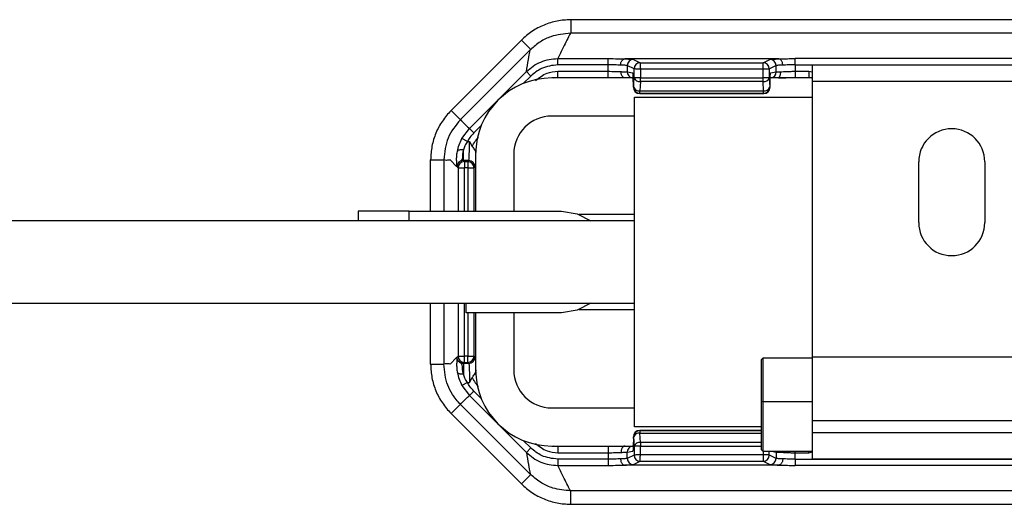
# Model space of a CAD drawing. Header units: millimetres. Extents: x -724 to 2929, y 427 to 799.
# Tile 5 of 48: x -307 to -230, y 427 to 466. Entities that reach past the tile are written whole.
import ezdxf

# ---------------------------------------------------------------- set-up
doc = ezdxf.new("R2010")
doc.units = ezdxf.units.MM

# ---------------------------------------------------------------- blocks, each defined once
blk = doc.blocks.new('Drawing View3')
at = {"color": 7, "linetype": 'Continuous', "lineweight": 25}
for p, q in [((-122.499, 33.604), (-224.512, 33.604)), ((-224.512, 33.604), (-224.512, 32.54)), ((-228.4, 31.993), (-233.941, 26.452)), ((-228.4, 31.993), (-227.67, 31.263)), ((-122.499, 32.54), (-224.512, 32.54)), ((-233.203, 25.732), (-227.712, 31.222)), ((-227.67, 31.263), (-227.712, 31.222)), ((-225.532, 30.536), (-221.558, 30.536)), ((-225.532, 30.047), (-225.532, 30.536)), ((-221.558, 30.047), (-221.558, 30.536)), ((-208.136, 30.512), (-220.265, 30.512)), ((-219.57, 30.475), (-219.041, 30.21)), ((-209.36, 30.21), (-208.83, 30.475)), ((-206.843, 30.047), (-206.843, 30.536)), ((-140.168, 30.536), (-206.843, 30.536)), ((-232.493, 25.025), (-228.008, 29.511)), ((-227.662, 29.164), (-228.008, 29.511)), ((-225.533, 29.536), (-221.558, 29.536)), ((-225.533, 29.036), (-225.533, 29.536)), ((-221.558, 30.047), (-225.532, 30.047)), ((-221.558, 29.536), (-221.558, 30.047)), ((-221.558, 29.036), (-221.558, 29.536)), ((-219.53, 29.72), (-220.06, 29.985)), ((-220.06, 29.985), (-220.06, 29.497)), ((-220.06, 29.497), (-219.634, 29.427)), ((-219.53, 29.024), (-219.53, 29.72)), ((-219.041, 30.21), (-209.36, 30.21)), ((-209.36, 29.71), (-219.031, 29.71)), ((-219.031, 29.71), (-219.031, 29.024)), ((-209.36, 29.024), (-209.36, 29.71)), ((-208.871, 29.71), (-209.36, 29.71)), ((-208.871, 29.71), (-208.871, 29.024)), ((-208.341, 29.985), (-208.87, 29.72)), ((-208.766, 29.417), (-208.341, 29.487)), ((-208.341, 29.487), (-208.341, 29.985)), ((-206.843, 30.047), (-206.843, 29.536)), ((-206.843, 30.047), (-140.168, 30.047)), ((-206.843, 29.536), (-205.746, 29.536)), ((-206.843, 29.536), (-206.843, 29.036)), ((-205.746, 29.536), (-205.505, 29.483)), ((-205.746, 29.536), (-205.746, 29.036)), ((-183.505, 30.01), (-205.505, 30.01)), ((-205.505, 30.01), (-205.505, 28.76)), ((-227.662, 29.164), (-228.253, 28.573)), ((-219.517, 29.01), (-226.005, 29.01)), ((-225.868, 29.01), (-225.533, 29.043)), ((-225.533, 29.036), (-221.558, 29.036)), ((-219.558, 28.297), (-219.53, 29.024)), ((-219.031, 29.024), (-219.53, 29.024)), ((-219.031, 28.727), (-219.059, 27.999)), ((-219.031, 29.024), (-209.36, 29.024)), ((-219.031, 28.727), (-219.031, 29.024)), ((-209.36, 28.727), (-219.031, 28.727)), ((-208.871, 29.024), (-209.36, 29.024)), ((-209.332, 27.999), (-209.36, 28.727)), ((-208.871, 29.018), (-208.843, 28.291)), ((-205.505, 29.01), (-208.806, 29.01)), ((-206.843, 29.036), (-205.746, 29.036)), ((-205.746, 29.043), (-205.58, 29.01)), ((-205.505, 28.76), (-183.505, 28.76)), ((-205.505, 28.76), (-205.505, 7.01)), ((-219.583, 28.427), (-219.582, 28.427)), ((-219.583, 28.427), (-219.583, 28.285)), ((-219.583, 28.285), (-219.582, 28.285)), ((-219.582, 28.427), (-219.582, 28.285)), ((-219.582, 28.285), (-219.558, 28.297)), ((-219.059, 27.999), (-209.332, 27.999)), ((-219.059, 27.797), (-219.059, 27.999)), ((-208.842, 28.287), (-208.818, 28.275)), ((-208.817, 28.285), (-208.817, 28.427)), ((-208.817, 28.285), (-208.817, 28.427)), ((-208.817, 28.427), (-208.817, 28.427)), ((-208.817, 28.285), (-208.817, 28.285)), ((-219.505, 27.51), (-205.505, 27.51)), ((-219.505, 1.51), (-219.505, 27.51)), ((-219.059, 27.797), (-219.083, 27.785)), ((-219.083, 27.785), (-209.307, 27.785)), ((-219.083, 27.785), (-219.083, 27.785)), ((-219.083, 27.785), (-209.307, 27.785)), ((-209.331, 27.797), (-219.059, 27.797)), ((-209.307, 27.785), (-209.331, 27.797)), ((-233.941, 26.452), (-233.211, 25.723)), ((-219.505, 26.01), (-226.005, 26.01)), ((-233.081, 24.244), (-232.493, 25.025)), ((-232.147, 24.679), (-232.493, 25.025)), ((-231.568, 25.258), (-232.147, 24.679)), ((-232.653, 24.007), (-233.081, 24.244)), ((-232.968, 22.508), (-232.968, 23.341)), ((-232.653, 24.007), (-232.492, 24.007)), ((-232.492, 24.007), (-232.278, 23.62)), ((-235.551, 22.565), (-234.519, 22.565)), ((-235.551, 18.51), (-235.551, 22.565)), ((-234.519, 22.553), (-234.519, 18.51)), ((-234.017, 22.557), (-233.506, 22.046)), ((-232.968, 22.508), (-232.888, 22.428)), ((-232.543, 22.508), (-232.968, 22.508)), ((-232.623, 22.428), (-232.543, 22.508)), ((-232.005, 23.01), (-232.005, 18.51)), ((-231.996, 23.002), (-231.998, 23.104)), ((-229.005, 23.01), (-229.005, 18.51)), ((-233.467, 22.008), (-233.506, 22.046)), ((-233.388, 21.928), (-233.467, 22.008)), ((-233.388, 21.928), (-232.888, 21.928)), ((-233.388, 21.928), (-233.388, 18.51)), ((-232.888, 22.428), (-232.623, 22.428)), ((-232.888, 22.428), (-232.888, 21.928)), ((-232.623, 21.928), (-232.888, 21.928)), ((-232.888, 18.51), (-232.888, 21.928)), ((-232.623, 22.428), (-232.623, 21.928)), ((-232.623, 21.928), (-232.123, 21.928)), ((-232.623, 21.928), (-232.623, 18.51)), ((-232.043, 22.008), (-232.123, 21.928)), ((-232.123, 18.51), (-232.123, 21.928)), ((-197.105, 17.61), (-197.105, 22.41)), ((-191.905, 22.41), (-191.905, 17.61)), ((-241.255, 18.51), (-241.255, 17.76)), ((-237.255, 18.51), (-241.255, 18.51)), ((-237.255, 18.51), (-225.255, 18.51)), ((-237.255, 17.76), (-237.255, 18.51)), ((-219.505, 18.26), (-223.863, 18.26)), ((-219.505, 17.76), (-432.455, 17.76)), ((-432.455, 11.26), (-219.505, 11.26)), ((-235.551, 6.454), (-235.551, 11.26)), ((-234.519, 11.26), (-234.519, 6.466)), ((-233.388, 11.26), (-233.388, 7.091)), ((-232.888, 7.091), (-232.888, 11.26)), ((-232.755, 10.51), (-232.755, 11.26)), ((-225.255, 10.51), (-232.755, 10.51)), ((-232.623, 10.51), (-232.623, 7.091)), ((-232.123, 7.091), (-232.123, 10.51)), ((-232.005, 10.51), (-232.005, 6.01)), ((-229.005, 10.51), (-229.005, 6.01)), ((-223.863, 10.76), (-219.505, 10.76)), ((-233.467, 7.011), (-233.506, 6.973)), ((-233.388, 7.091), (-233.467, 7.011)), ((-233.388, 7.091), (-232.888, 7.091)), ((-232.623, 7.091), (-232.888, 7.091)), ((-232.888, 6.592), (-232.888, 7.091)), ((-232.623, 7.091), (-232.123, 7.091)), ((-232.623, 6.592), (-232.623, 7.091)), ((-232.043, 7.011), (-232.123, 7.091)), ((-183.505, 7.01), (-205.505, 7.01)), ((-205.505, 7.01), (-205.505, 2.01)), ((-235.551, 6.454), (-234.519, 6.454)), ((-234.017, 6.462), (-233.506, 6.973)), ((-232.968, 6.512), (-232.888, 6.592)), ((-232.543, 6.512), (-232.968, 6.512)), ((-232.968, 6.512), (-232.968, 5.678)), ((-232.888, 6.592), (-232.623, 6.592)), ((-232.623, 6.592), (-232.543, 6.512)), ((-209.372, 6.926), (-209.505, 6.793)), ((-209.505, 6.793), (-209.505, 3.502)), ((-205.505, 6.926), (-209.372, 6.926)), ((-209.372, 6.926), (-209.372, 3.511)), ((-231.997, 6.009), (-231.998, 5.916)), ((-232.653, 5.012), (-233.081, 4.775)), ((-233.081, 4.775), (-232.493, 3.994)), ((-232.653, 5.012), (-232.492, 5.012)), ((-232.492, 5.012), (-232.278, 5.399)), ((-232.147, 4.34), (-232.493, 3.994)), ((-232.493, 3.994), (-228.008, -0.491)), ((-231.568, 3.762), (-232.147, 4.34)), ((-233.941, 2.567), (-233.211, 3.296)), ((-233.203, 3.288), (-227.712, -2.203)), ((-209.372, 3.511), (-209.505, 3.502)), ((-209.505, 3.502), (-209.505, -0.274)), ((-209.372, 3.511), (-209.372, -0.407)), ((-209.372, 3.511), (-205.505, 3.511)), ((-228.4, -2.974), (-233.941, 2.567)), ((-226.005, 3.01), (-219.505, 3.01)), ((-205.505, 2.01), (-183.505, 2.01)), ((-205.505, 2.01), (-205.505, 1.05)), ((-209.505, 1.51), (-219.505, 1.51)), ((-219.059, 1.222), (-219.083, 1.234)), ((-219.083, 1.234), (-219.083, 1.234)), ((-219.083, 1.234), (-209.505, 1.234)), ((-219.083, 1.234), (-209.505, 1.234)), ((-219.059, 1.222), (-219.059, 1.02)), ((-209.505, 1.222), (-219.059, 1.222)), ((-219.031, 0.293), (-219.059, 1.02)), ((-219.059, 1.02), (-209.505, 1.02)), ((-183.505, 1.05), (-205.505, 1.05)), ((-205.505, 1.05), (-205.505, -0.99)), ((-227.662, -0.145), (-228.253, 0.447)), ((-226.005, 0.01), (-219.594, 0.01)), ((-225.533, -0.024), (-225.868, 0.01)), ((-219.583, 0.734), (-219.582, 0.734)), ((-219.583, 0.592), (-219.583, 0.734)), ((-219.583, 0.592), (-219.582, 0.592)), ((-219.582, 0.592), (-219.582, 0.734)), ((-219.582, 0.734), (-219.558, 0.722)), ((-219.558, 0.722), (-219.53, -0.005)), ((-219.031, 0.293), (-219.031, -0.005)), ((-209.505, 0.293), (-219.031, 0.293)), ((-227.662, -0.145), (-228.008, -0.491)), ((-221.558, -0.017), (-225.533, -0.017)), ((-225.533, -0.017), (-225.533, -0.517)), ((-225.533, -0.517), (-221.558, -0.517)), ((-221.558, -0.017), (-221.558, -0.517)), ((-221.558, -0.517), (-221.558, -1.027)), ((-220.06, -0.478), (-219.634, -0.407)), ((-220.06, -0.966), (-220.06, -0.478)), ((-219.53, -0.701), (-220.06, -0.966)), ((-219.53, -0.005), (-219.53, -0.701)), ((-219.031, -0.005), (-219.53, -0.005)), ((-219.031, -0.691), (-219.031, -0.005)), ((-219.031, -0.005), (-209.505, -0.005)), ((-209.36, -0.691), (-219.031, -0.691)), ((-209.505, -0.274), (-209.372, -0.407)), ((-209.372, -0.407), (-205.505, -0.407)), ((-209.36, -0.407), (-209.36, -0.691)), ((-208.871, -0.691), (-209.36, -0.691)), ((-208.871, -0.691), (-208.871, -0.407)), ((-208.341, -0.966), (-208.87, -0.701)), ((-208.708, -0.407), (-208.341, -0.468)), ((-208.345, -0.407), (-208.341, -0.468)), ((-208.341, -0.468), (-208.341, -0.966)), ((-208.011, -0.478), (-208.006, -0.407)), ((-206.843, -0.517), (-206.843, -0.407)), ((-206.843, -1.027), (-206.843, -0.517)), ((-206.843, -0.517), (-205.746, -0.517)), ((-205.746, -0.517), (-205.746, -0.407)), ((-205.746, -0.517), (-205.466, -0.455)), ((-221.558, -1.027), (-225.532, -1.027)), ((-225.532, -1.027), (-225.532, -1.517)), ((-225.532, -1.517), (-221.558, -1.517)), ((-221.558, -1.027), (-221.558, -1.517)), ((-208.136, -1.492), (-220.265, -1.492)), ((-219.57, -1.456), (-219.041, -1.191)), ((-219.041, -1.191), (-209.36, -1.191)), ((-209.36, -1.191), (-208.83, -1.456)), ((-206.843, -1.027), (-206.843, -1.517)), ((-206.843, -1.027), (-140.168, -1.027)), ((-140.168, -1.517), (-206.843, -1.517)), ((-205.505, -0.99), (-183.505, -0.99)), ((-228.4, -2.974), (-227.67, -2.244)), ((-227.67, -2.244), (-227.712, -2.203)), ((-122.499, -3.521), (-224.512, -3.521)), ((-224.512, -4.585), (-224.512, -3.521)), ((-224.512, -4.585), (-122.499, -4.585))]:
    blk.add_line(p, q, dxfattribs=at)
at = {"color": 7, "linetype": 'Continuous', "lineweight": 25, "flags": 128}
for points in [[(-232.968, 23.341), (-233.056, 23.35), (-233.14, 23.351), (-233.22, 23.345), (-233.29, 23.332), (-233.35, 23.312), (-233.398, 23.285), (-233.431, 23.253), (-233.448, 23.217)], [(-225.255, 18.51), (-224.019, 18.314), (-222.923, 17.76)], [(-222.923, 11.26), (-224.019, 10.705), (-225.255, 10.51)], [(-232.968, 5.678), (-233.056, 5.669), (-233.14, 5.668), (-233.22, 5.674), (-233.29, 5.687), (-233.35, 5.708), (-233.398, 5.734), (-233.431, 5.766), (-233.448, 5.803)]]:
    blk.add_lwpolyline(points, dxfattribs=at)
at = {"color": 7, "linetype": 'Continuous', "lineweight": 25}
for centre, radius, start, end in [((-219.569, 29.984), 0.49, 90.12137, 179.93757), ((-208.831, 29.984), 0.49, 0.06243, 89.87863), ((-219.56, 29.497), 0.499, 179.93639, 257.30598), ((-219.039, 29.719), 0.491, 90.1836, 179.8164), ((-219.04, 29.72), 0.49, 90.12137, 179.93757), ((-209.361, 29.72), 0.49, 0.06243, 89.87863), ((-208.83, 29.487), 0.49, 282.8352, 0.05424), ((-226.005, 23.01), 6, 90, 180), ((-219.094, 29.188), 0.466, 200.59392, 277.80251), ((-209.298, 29.179), 0.457, 262.19749, 339.40608), ((-219.083, 28.285), 0.5, 180, 270), ((-219.082, 28.285), 0.5, 180.06243, 269.87863), ((-219.122, 28.461), 0.466, 200.59392, 277.80251), ((-219.058, 28.297), 0.5, 180.06243, 269.87863), ((-209.27, 28.451), 0.457, 262.19749, 339.40608), ((-209.332, 28.287), 0.49, 270.12137, 359.93757), ((-209.308, 28.275), 0.49, 270.12137, 359.93757), ((-226.005, 23.01), 3, 90, 180), ((-194.505, 22.41), 2.6, 0, 180), ((-232.544, 22.007), 0.5, 0.04597, 89.95403), ((-232.887, 21.927), 0.5, 90.04597, 179.95403), ((-232.624, 21.927), 0.5, 0.04597, 89.95403), ((-194.505, 17.61), 2.6, 180, 270), ((-194.505, 17.61), 2.6, 270, 0), ((-232.887, 7.092), 0.5, 180.04597, 269.95403), ((-232.624, 7.092), 0.5, 270.04597, 359.95403), ((-232.544, 7.012), 0.5, 270.04597, 359.95403), ((-226.005, 6.01), 6, 180, 270), ((-226.005, 6.01), 3, 180, 270), ((-219.083, 0.734), 0.5, 90, 180), ((-219.082, 0.734), 0.5, 90.12137, 179.93757), ((-219.058, 0.722), 0.5, 90.12137, 179.93757), ((-219.122, 0.559), 0.466, 82.19749, 159.40608), ((-219.56, -0.478), 0.499, 102.69402, 180.06361), ((-219.094, -0.169), 0.466, 82.19749, 159.40608), ((-219.039, -0.7), 0.491, 180.1836, 269.8164), ((-219.04, -0.701), 0.49, 180.06243, 269.87863), ((-209.361, -0.701), 0.49, 270.12137, 359.93757), ((-219.569, -0.965), 0.49, 180.06243, 269.87863), ((-208.831, -0.965), 0.49, 270.12137, 359.93757)]:
    blk.add_arc(centre, radius, start, end, dxfattribs=at)
for points, knots in [([(-224.512, 33.604), (-224.874, 33.584), (-225.595, 33.543), (-226.631, 33.212), (-227.594, 32.713), (-228.132, 32.233), (-228.4, 31.993)], [0, 0, 0, 0, 0.251399, 0.500422, 0.750603, 1, 1, 1, 1]), ([(-224.532, 32.54), (-225.059, 32.486), (-225.892, 32.401), (-226.944, 31.883), (-227.423, 31.474), (-227.67, 31.263)], [0, 0, 0, 0, 0.455145, 0.719094, 1, 1, 1, 1]), ([(-224.532, 32.54), (-224.727, 32.166), (-225.075, 31.498), (-225.393, 30.83), (-225.532, 30.536)], [0, 0, 0, 0, 0.560004, 1, 1, 1, 1]), ([(-224.532, 32.54), (-224.528, 32.54), (-224.521, 32.54), (-224.515, 32.54), (-224.512, 32.54)], [0, 0, 0, 0, 0.559994, 1, 1, 1, 1]), ([(-228.008, 29.511), (-227.955, 29.828), (-227.859, 30.395), (-227.757, 30.969), (-227.712, 31.222)], [0, 0, 0, 0, 0.5600014, 1, 1, 1, 1]), ([(-228.008, 29.511), (-227.836, 29.664), (-227.493, 29.969), (-226.879, 30.288), (-226.22, 30.496), (-225.762, 30.523), (-225.532, 30.536)], [0, 0, 0, 0, 0.250771, 0.499923, 0.749565, 1, 1, 1, 1]), ([(-221.558, 30.536), (-221.295, 30.535), (-220.825, 30.532), (-220.443, 30.518), (-220.275, 30.511)], [0, 0, 0, 0, 0.559922, 1, 1, 1, 1]), ([(-220.589, 30.022), (-220.587, 30.057), (-220.582, 30.127), (-220.558, 30.227), (-220.522, 30.317), (-220.463, 30.412), (-220.379, 30.491), (-220.308, 30.505), (-220.275, 30.511)], [0, 0, 0, 0, 0.139541, 0.281229, 0.42135, 0.556376, 0.799485, 1, 1, 1, 1]), ([(-220.275, 30.511), (-220.275, 30.511), (-220.273, 30.512), (-220.269, 30.512), (-220.266, 30.512), (-220.265, 30.512)], [0, 0, 0, 0, 0.279345, 0.5593131, 1, 1, 1, 1]), ([(-220.265, 30.512), (-220.056, 30.506), (-219.684, 30.495), (-219.605, 30.481), (-219.57, 30.475)], [0, 0, 0, 0, 0.559975, 1, 1, 1, 1]), ([(-208.83, 30.475), (-208.777, 30.483), (-208.683, 30.497), (-208.303, 30.507), (-208.136, 30.512)], [0, 0, 0, 0, 0.560027, 1, 1, 1, 1]), ([(-208.136, 30.512), (-208.134, 30.512), (-208.13, 30.512), (-208.127, 30.512), (-208.126, 30.511), (-208.125, 30.511)], [0, 0, 0, 0, 0.559257, 0.77874, 1, 1, 1, 1]), ([(-208.125, 30.511), (-207.907, 30.519), (-207.517, 30.533), (-207.049, 30.535), (-206.843, 30.536)], [0, 0, 0, 0, 0.560071, 1, 1, 1, 1]), ([(-207.812, 30.022), (-207.814, 30.057), (-207.818, 30.127), (-207.842, 30.228), (-207.878, 30.318), (-207.937, 30.413), (-208.021, 30.491), (-208.093, 30.505), (-208.125, 30.511)], [0, 0, 0, 0, 0.139837, 0.281809, 0.422153, 0.557296, 0.800225, 1, 1, 1, 1]), ([(-225.532, 30.047), (-225.979, 29.995), (-226.778, 29.902), (-227.391, 29.39), (-227.662, 29.164)], [0, 0, 0, 0, 0.558912, 1, 1, 1, 1]), ([(-227.301, 28.803), (-227.009, 29.035), (-226.485, 29.45), (-225.824, 29.51), (-225.533, 29.536)], [0, 0, 0, 0, 0.5589518, 1, 1, 1, 1]), ([(-220.589, 30.022), (-220.738, 30.029), (-221.03, 30.043), (-221.384, 30.046), (-221.558, 30.047)], [0, 0, 0, 0, 0.510825, 1, 1, 1, 1]), ([(-221.558, 29.536), (-221.377, 29.535), (-221.006, 29.533), (-220.706, 29.517), (-220.553, 29.509)], [0, 0, 0, 0, 0.48812, 1, 1, 1, 1]), ([(-220.06, 29.985), (-220.075, 29.989), (-220.104, 29.997), (-220.268, 30.01), (-220.466, 30.017), (-220.589, 30.022)], [0, 0, 0, 0, 0.302331, 0.570083, 1, 1, 1, 1]), ([(-220.553, 29.509), (-220.438, 29.508), (-220.253, 29.506), (-220.102, 29.501), (-220.074, 29.499), (-220.06, 29.497)], [0, 0, 0, 0, 0.43002, 0.69773, 1, 1, 1, 1]), ([(-220.223, 29.01), (-220.258, 29.014), (-220.336, 29.024), (-220.426, 29.102), (-220.489, 29.199), (-220.526, 29.293), (-220.55, 29.399), (-220.552, 29.473), (-220.553, 29.509)], [0, 0, 0, 0, 0.198541, 0.4416726, 0.5773375, 0.7181968, 0.8604156, 1, 1, 1, 1]), ([(-219.031, 29.71), (-219.07, 29.711), (-219.143, 29.713), (-219.263, 29.715), (-219.39, 29.718), (-219.5, 29.72), (-219.52, 29.72), (-219.53, 29.72)], [0, 0, 0, 0, 0.1553647, 0.2907494, 0.5007962, 0.757657, 1, 1, 1, 1]), ([(-219.041, 30.21), (-219.041, 30.203), (-219.04, 30.187), (-219.038, 30.112), (-219.037, 30.021), (-219.035, 29.931), (-219.033, 29.826), (-219.032, 29.75), (-219.031, 29.71)], [0, 0, 0, 0, 0.19781, 0.429961, 0.559488, 0.697674, 0.844514, 1, 1, 1, 1]), ([(-219.041, 30.21), (-219.041, 30.21), (-219.041, 30.21), (-219.041, 30.21), (-219.041, 30.21)], [0, 0, 0, 0, 0.56, 1, 1, 1, 1]), ([(-208.87, 29.72), (-208.87, 29.72), (-208.871, 29.72), (-208.871, 29.717), (-208.871, 29.714), (-208.871, 29.711), (-208.871, 29.71)], [0, 0, 0, 0, 0.270759, 0.562561, 0.789542, 1, 1, 1, 1]), ([(-207.812, 30.022), (-207.934, 30.017), (-208.133, 30.01), (-208.296, 29.997), (-208.325, 29.989), (-208.341, 29.985)], [0, 0, 0, 0, 0.429917, 0.697669, 1, 1, 1, 1]), ([(-208.011, 29.497), (-208.007, 29.462), (-207.999, 29.389), (-208.009, 29.286), (-208.032, 29.194), (-208.072, 29.099), (-208.122, 29.034), (-208.142, 29.025), (-208.147, 29.023)], [0, 0, 0, 0, 0.155021, 0.313225, 0.470661, 0.623675, 0.905289, 1, 1, 1, 1]), ([(-208.011, 29.497), (-207.931, 29.503), (-207.774, 29.515), (-207.477, 29.527), (-207.164, 29.535), (-206.948, 29.536), (-206.843, 29.536)], [0, 0, 0, 0, 0.263642, 0.518162, 0.7636, 1, 1, 1, 1]), ([(-206.843, 30.047), (-207.016, 30.046), (-207.371, 30.043), (-207.663, 30.029), (-207.812, 30.022)], [0, 0, 0, 0, 0.489175, 1, 1, 1, 1]), ([(-219.582, 28.427), (-219.583, 28.568), (-219.585, 28.861), (-219.599, 29.195), (-219.617, 29.391), (-219.629, 29.415), (-219.634, 29.427)], [0, 0, 0, 0, 0.2702044, 0.5621819, 0.789489, 1, 1, 1, 1]), ([(-219.51, 29.019), (-219.52, 29.009), (-219.543, 28.986), (-219.559, 28.875), (-219.571, 28.687), (-219.575, 28.518), (-219.577, 28.427)], [0, 0, 0, 0, 0.168558, 0.399815, 0.675408, 1, 1, 1, 1]), ([(-208.871, 29.024), (-208.871, 29.023), (-208.871, 29.021), (-208.871, 29.019), (-208.871, 29.018)], [0, 0, 0, 0, 0.559934, 1, 1, 1, 1]), ([(-208.817, 28.427), (-208.817, 28.566), (-208.815, 28.857), (-208.801, 29.188), (-208.783, 29.382), (-208.772, 29.405), (-208.766, 29.417)], [0, 0, 0, 0, 0.270204, 0.562182, 0.789489, 1, 1, 1, 1]), ([(-208.146, 29.015), (-208.106, 29.018), (-207.969, 29.025), (-207.669, 29.034), (-207.269, 29.041), (-206.985, 29.042), (-206.843, 29.043)], [0, 0, 0, 0, 0.121339, 0.414054, 0.706904, 1, 1, 1, 1]), ([(-208.843, 28.291), (-208.843, 28.29), (-208.842, 28.289), (-208.842, 28.287), (-208.842, 28.287), (-208.842, 28.287)], [0, 0, 0, 0, 0.277305, 0.56188, 1, 1, 1, 1]), ([(-208.818, 28.275), (-208.818, 28.275), (-208.818, 28.275), (-208.818, 28.276), (-208.818, 28.278), (-208.817, 28.281), (-208.817, 28.284), (-208.817, 28.285)], [0, 0, 0, 0, 0.176591, 0.367133, 0.563896, 0.790766, 1, 1, 1, 1]), ([(-209.307, 27.785), (-209.307, 27.785), (-209.307, 27.785), (-209.307, 27.785), (-209.307, 27.785)], [0, 0, 0, 0, 0.56, 1, 1, 1, 1]), ([(-233.941, 26.452), (-234.182, 26.182), (-234.663, 25.644), (-235.162, 24.678), (-235.49, 23.644), (-235.531, 22.924), (-235.551, 22.565)], [0, 0, 0, 0, 0.251262, 0.500249, 0.750474, 1, 1, 1, 1]), ([(-233.211, 25.723), (-233.585, 25.261), (-234.333, 24.337), (-234.457, 23.155), (-234.519, 22.565)], [0, 0, 0, 0, 0.500454, 1, 1, 1, 1]), ([(-233.203, 25.732), (-233.204, 25.73), (-233.207, 25.727), (-233.21, 25.724), (-233.211, 25.723)], [0, 0, 0, 0, 0.56, 1, 1, 1, 1]), ([(-233.203, 25.732), (-233.076, 25.594), (-232.851, 25.347), (-232.603, 25.124), (-232.493, 25.025)], [0, 0, 0, 0, 0.560004, 1, 1, 1, 1]), ([(-233.448, 23.217), (-233.41, 23.39), (-233.333, 23.737), (-233.165, 24.075), (-233.081, 24.244)], [0, 0, 0, 0, 0.498303, 1, 1, 1, 1]), ([(-232.147, 24.679), (-232.254, 24.563), (-232.446, 24.356), (-232.589, 24.114), (-232.653, 24.007)], [0, 0, 0, 0, 0.5597072, 1, 1, 1, 1]), ([(-232.278, 23.62), (-232.202, 23.762), (-232.067, 24.015), (-231.872, 24.226), (-231.786, 24.318)], [0, 0, 0, 0, 0.559804, 1, 1, 1, 1]), ([(-232.968, 23.341), (-232.994, 23.224), (-233.047, 22.992), (-233.045, 22.722), (-233.071, 22.589), (-233.143, 22.515), (-233.224, 22.459), (-233.341, 22.362), (-233.445, 22.202), (-233.459, 22.078), (-233.467, 22.008)], [0, 0, 0, 0, 0.199132, 0.396786, 0.598319, 0.653095, 0.717496, 0.81564, 0.895739, 1, 1, 1, 1]), ([(-232.653, 24.007), (-232.725, 23.898), (-232.866, 23.683), (-232.934, 23.454), (-232.968, 23.341)], [0, 0, 0, 0, 0.5073736, 1, 1, 1, 1]), ([(-232.543, 22.508), (-232.539, 22.519), (-232.532, 22.54), (-232.519, 22.683), (-232.505, 22.961), (-232.495, 23.433), (-232.493, 23.819), (-232.492, 24.007)], [0, 0, 0, 0, 0.153265, 0.287969, 0.500879, 0.756968, 1, 1, 1, 1]), ([(-232.278, 23.62), (-232.248, 23.574), (-232.187, 23.48), (-232.08, 23.358), (-232.011, 23.239), (-232.002, 23.146), (-231.998, 23.104)], [0, 0, 0, 0, 0.249356, 0.499656, 0.772858, 1, 1, 1, 1]), ([(-234.519, 22.565), (-234.519, 22.563), (-234.519, 22.559), (-234.519, 22.555), (-234.519, 22.553)], [0, 0, 0, 0, 0.56, 1, 1, 1, 1]), ([(-234.017, 22.557), (-234.111, 22.538), (-234.278, 22.504), (-234.446, 22.538), (-234.519, 22.553)], [0, 0, 0, 0, 0.560019, 1, 1, 1, 1]), ([(-233.501, 22.544), (-233.502, 22.646), (-233.503, 22.852), (-233.467, 23.094), (-233.448, 23.217)], [0, 0, 0, 0, 0.493609, 1, 1, 1, 1]), ([(-233.467, 22.008), (-233.475, 22.046), (-233.487, 22.115), (-233.497, 22.413), (-233.501, 22.544)], [0, 0, 0, 0, 0.559781, 1, 1, 1, 1]), ([(-232.968, 22.508), (-233.002, 22.506), (-233.069, 22.502), (-233.194, 22.461), (-233.331, 22.371), (-233.421, 22.234), (-233.462, 22.109), (-233.466, 22.042), (-233.467, 22.008)], [0, 0, 0, 0, 0.1307052, 0.2577402, 0.4999998, 0.742232, 0.869274, 1, 1, 1, 1]), ([(-233.467, 7.011), (-233.475, 6.973), (-233.487, 6.904), (-233.497, 6.606), (-233.501, 6.475)], [0, 0, 0, 0, 0.559781, 1, 1, 1, 1]), ([(-232.968, 6.512), (-233.002, 6.514), (-233.069, 6.517), (-233.194, 6.558), (-233.331, 6.649), (-233.421, 6.785), (-233.462, 6.91), (-233.466, 6.977), (-233.467, 7.011)], [0, 0, 0, 0, 0.130726, 0.257768, 0.5000002, 0.7422598, 0.8692948, 1, 1, 1, 1]), ([(-232.968, 5.678), (-232.994, 5.795), (-233.047, 6.027), (-233.045, 6.297), (-233.071, 6.43), (-233.143, 6.504), (-233.224, 6.56), (-233.341, 6.657), (-233.445, 6.817), (-233.459, 6.941), (-233.467, 7.011)], [0, 0, 0, 0, 0.199132, 0.396786, 0.598319, 0.653095, 0.717496, 0.81564, 0.895739, 1, 1, 1, 1]), ([(-235.551, 6.454), (-235.531, 6.095), (-235.49, 5.375), (-235.162, 4.341), (-234.663, 3.375), (-234.182, 2.837), (-233.941, 2.567)], [0, 0, 0, 0, 0.249526, 0.499751, 0.748738, 1, 1, 1, 1]), ([(-234.017, 6.462), (-234.111, 6.481), (-234.278, 6.515), (-234.446, 6.481), (-234.519, 6.466)], [0, 0, 0, 0, 0.560019, 1, 1, 1, 1]), ([(-234.519, 6.454), (-234.519, 6.456), (-234.519, 6.46), (-234.519, 6.465), (-234.519, 6.466)], [0, 0, 0, 0, 0.56, 1, 1, 1, 1]), ([(-233.211, 3.296), (-233.431, 3.548), (-233.826, 4.002), (-234.364, 5.053), (-234.456, 5.888), (-234.519, 6.454)], [0, 0, 0, 0, 0.286072, 0.516077, 1, 1, 1, 1]), ([(-233.501, 6.475), (-233.502, 6.373), (-233.503, 6.167), (-233.467, 5.925), (-233.448, 5.803)], [0, 0, 0, 0, 0.4936086, 1, 1, 1, 1]), ([(-232.543, 6.512), (-232.539, 6.5), (-232.532, 6.48), (-232.519, 6.336), (-232.505, 6.059), (-232.495, 5.586), (-232.493, 5.2), (-232.492, 5.012)], [0, 0, 0, 0, 0.153275, 0.287982, 0.500879, 0.756977, 1, 1, 1, 1]), ([(-233.448, 5.803), (-233.41, 5.629), (-233.333, 5.282), (-233.165, 4.944), (-233.081, 4.775)], [0, 0, 0, 0, 0.498303, 1, 1, 1, 1]), ([(-232.653, 5.012), (-232.725, 5.121), (-232.866, 5.336), (-232.934, 5.565), (-232.968, 5.678)], [0, 0, 0, 0, 0.507374, 1, 1, 1, 1]), ([(-232.278, 5.399), (-232.251, 5.441), (-232.191, 5.536), (-232.085, 5.653), (-232.02, 5.767), (-232.001, 5.852), (-231.998, 5.899), (-231.998, 5.911), (-231.998, 5.914), (-231.998, 5.915), (-231.998, 5.915), (-231.998, 5.915), (-231.998, 5.915)], [0, 0, 0, 0, 0.225454, 0.499184, 0.748894, 0.936665, 0.983228, 0.995234, 0.998482, 0.99944, 0.999764, 1, 1, 1, 1]), ([(-232.147, 4.34), (-232.254, 4.456), (-232.446, 4.663), (-232.589, 4.905), (-232.653, 5.012)], [0, 0, 0, 0, 0.559707, 1, 1, 1, 1]), ([(-232.278, 5.399), (-232.202, 5.257), (-232.067, 5.004), (-231.872, 4.793), (-231.786, 4.701)], [0, 0, 0, 0, 0.559804, 1, 1, 1, 1]), ([(-233.203, 3.288), (-233.076, 3.426), (-232.851, 3.672), (-232.603, 3.896), (-232.493, 3.994)], [0, 0, 0, 0, 0.560004, 1, 1, 1, 1]), ([(-233.203, 3.288), (-233.204, 3.289), (-233.207, 3.292), (-233.21, 3.295), (-233.211, 3.296)], [0, 0, 0, 0, 0.56, 1, 1, 1, 1]), ([(-227.301, 0.216), (-227.009, -0.016), (-226.485, -0.431), (-225.824, -0.491), (-225.533, -0.517)], [0, 0, 0, 0, 0.5589518, 1, 1, 1, 1]), ([(-220.223, 0.01), (-220.258, 0.005), (-220.336, -0.005), (-220.426, -0.083), (-220.488, -0.181), (-220.526, -0.275), (-220.549, -0.38), (-220.552, -0.454), (-220.553, -0.49)], [0, 0, 0, 0, 0.19989, 0.443392, 0.578861, 0.719315, 0.860996, 1, 1, 1, 1]), ([(-219.582, 0.592), (-219.583, 0.452), (-219.585, 0.158), (-219.599, -0.176), (-219.617, -0.372), (-219.629, -0.396), (-219.634, -0.407)], [0, 0, 0, 0, 0.270204, 0.562182, 0.789489, 1, 1, 1, 1]), ([(-228.008, -0.491), (-227.836, -0.645), (-227.493, -0.95), (-226.879, -1.269), (-226.22, -1.477), (-225.762, -1.504), (-225.532, -1.517)], [0, 0, 0, 0, 0.250771, 0.499923, 0.749565, 1, 1, 1, 1]), ([(-228.008, -0.491), (-227.955, -0.809), (-227.859, -1.376), (-227.757, -1.95), (-227.712, -2.203)], [0, 0, 0, 0, 0.560001, 1, 1, 1, 1]), ([(-225.532, -1.027), (-225.979, -0.976), (-226.778, -0.883), (-227.391, -0.371), (-227.662, -0.145)], [0, 0, 0, 0, 0.558912, 1, 1, 1, 1]), ([(-221.558, -0.517), (-221.377, -0.516), (-221.006, -0.514), (-220.706, -0.498), (-220.553, -0.49)], [0, 0, 0, 0, 0.48812, 1, 1, 1, 1]), ([(-220.553, -0.49), (-220.438, -0.489), (-220.253, -0.486), (-220.102, -0.482), (-220.074, -0.48), (-220.06, -0.478)], [0, 0, 0, 0, 0.43002, 0.69773, 1, 1, 1, 1]), ([(-219.031, -0.691), (-219.07, -0.692), (-219.143, -0.693), (-219.263, -0.696), (-219.39, -0.698), (-219.5, -0.701), (-219.52, -0.701), (-219.53, -0.701)], [0, 0, 0, 0, 0.15539, 0.290783, 0.500796, 0.757678, 1, 1, 1, 1]), ([(-219.041, -1.19), (-219.041, -1.183), (-219.04, -1.168), (-219.038, -1.092), (-219.037, -1.001), (-219.035, -0.912), (-219.033, -0.807), (-219.032, -0.731), (-219.031, -0.691)], [0, 0, 0, 0, 0.19781, 0.429961, 0.559488, 0.697674, 0.844514, 1, 1, 1, 1]), ([(-208.87, -0.701), (-208.87, -0.701), (-208.871, -0.701), (-208.871, -0.698), (-208.871, -0.695), (-208.871, -0.692), (-208.871, -0.691)], [0, 0, 0, 0, 0.270759, 0.562561, 0.789542, 1, 1, 1, 1]), ([(-208.011, -0.478), (-207.931, -0.484), (-207.774, -0.496), (-207.477, -0.508), (-207.164, -0.516), (-206.948, -0.517), (-206.843, -0.517)], [0, 0, 0, 0, 0.263642, 0.518162, 0.7636, 1, 1, 1, 1]), ([(-224.532, -3.521), (-224.727, -3.147), (-225.075, -2.479), (-225.393, -1.811), (-225.532, -1.517)], [0, 0, 0, 0, 0.560004, 1, 1, 1, 1]), ([(-220.589, -1.003), (-220.738, -1.01), (-221.03, -1.024), (-221.384, -1.026), (-221.558, -1.027)], [0, 0, 0, 0, 0.510825, 1, 1, 1, 1]), ([(-221.558, -1.517), (-221.295, -1.515), (-220.825, -1.513), (-220.443, -1.499), (-220.275, -1.492)], [0, 0, 0, 0, 0.559922, 1, 1, 1, 1]), ([(-220.06, -0.966), (-220.075, -0.97), (-220.104, -0.978), (-220.268, -0.991), (-220.466, -0.998), (-220.589, -1.003)], [0, 0, 0, 0, 0.302331, 0.570083, 1, 1, 1, 1]), ([(-220.589, -1.003), (-220.587, -1.038), (-220.583, -1.108), (-220.558, -1.209), (-220.522, -1.299), (-220.463, -1.394), (-220.379, -1.472), (-220.308, -1.486), (-220.275, -1.492)], [0, 0, 0, 0, 0.139837, 0.281809, 0.422153, 0.557296, 0.800225, 1, 1, 1, 1]), ([(-220.275, -1.492), (-220.275, -1.492), (-220.273, -1.492), (-220.269, -1.492), (-220.266, -1.492), (-220.265, -1.492)], [0, 0, 0, 0, 0.279345, 0.559313, 1, 1, 1, 1]), ([(-220.265, -1.492), (-220.056, -1.487), (-219.684, -1.476), (-219.605, -1.462), (-219.57, -1.456)], [0, 0, 0, 0, 0.559975, 1, 1, 1, 1]), ([(-219.041, -1.191), (-219.041, -1.191), (-219.041, -1.191), (-219.041, -1.191), (-219.041, -1.19)], [0, 0, 0, 0, 0.56, 1, 1, 1, 1]), ([(-208.83, -1.456), (-208.777, -1.464), (-208.683, -1.478), (-208.303, -1.488), (-208.136, -1.492)], [0, 0, 0, 0, 0.560027, 1, 1, 1, 1]), ([(-207.812, -1.003), (-207.934, -0.998), (-208.133, -0.991), (-208.296, -0.978), (-208.325, -0.97), (-208.341, -0.966)], [0, 0, 0, 0, 0.429917, 0.697669, 1, 1, 1, 1]), ([(-208.136, -1.492), (-208.134, -1.492), (-208.13, -1.492), (-208.127, -1.492), (-208.126, -1.492), (-208.125, -1.492)], [0, 0, 0, 0, 0.559257, 0.77874, 1, 1, 1, 1]), ([(-207.812, -1.003), (-207.814, -1.038), (-207.818, -1.108), (-207.842, -1.208), (-207.879, -1.298), (-207.938, -1.393), (-208.021, -1.471), (-208.093, -1.486), (-208.125, -1.492)], [0, 0, 0, 0, 0.139541, 0.281229, 0.42135, 0.556376, 0.799485, 1, 1, 1, 1]), ([(-208.125, -1.492), (-207.907, -1.5), (-207.517, -1.514), (-207.049, -1.516), (-206.843, -1.517)], [0, 0, 0, 0, 0.560071, 1, 1, 1, 1]), ([(-206.843, -1.027), (-207.016, -1.026), (-207.371, -1.024), (-207.663, -1.01), (-207.812, -1.003)], [0, 0, 0, 0, 0.489175, 1, 1, 1, 1]), ([(-224.532, -3.521), (-225.001, -3.478), (-225.787, -3.408), (-226.859, -2.928), (-227.386, -2.484), (-227.67, -2.244)], [0, 0, 0, 0, 0.404901, 0.678921, 1, 1, 1, 1]), ([(-228.4, -2.974), (-228.132, -3.214), (-227.594, -3.694), (-226.631, -4.193), (-225.595, -4.524), (-224.874, -4.564), (-224.512, -4.585)], [0, 0, 0, 0, 0.249397, 0.499578, 0.748601, 1, 1, 1, 1]), ([(-224.532, -3.521), (-224.528, -3.521), (-224.521, -3.521), (-224.515, -3.521), (-224.512, -3.521)], [0, 0, 0, 0, 0.559994, 1, 1, 1, 1])]:
    blk.add_open_spline(points, degree=3, knots=knots, dxfattribs=at)
for points in [[(-209.36, 29.71), (-209.36, 29.775), (-209.36, 29.904), (-209.36, 30.067), (-209.36, 30.183), (-209.36, 30.201), (-209.36, 30.21)], [(-208.341, 29.487), (-208.32, 29.489), (-208.278, 29.492), (-208.1, 29.496), (-208.011, 29.497)], [(-209.36, 28.727), (-209.36, 28.772), (-209.36, 28.864), (-209.36, 28.971), (-209.36, 29.024)], [(-209.331, 27.797), (-209.331, 27.8), (-209.332, 27.807), (-209.332, 27.85), (-209.332, 27.912), (-209.332, 27.97), (-209.332, 27.999)], [(-209.36, -0.691), (-209.36, -0.756), (-209.36, -0.884), (-209.36, -1.048), (-209.36, -1.164), (-209.36, -1.182), (-209.36, -1.191)], [(-208.341, -0.468), (-208.32, -0.47), (-208.278, -0.473), (-208.1, -0.477), (-208.011, -0.478)]]:
    blk.add_open_spline(points, degree=3, dxfattribs=at)

msp = doc.modelspace()

# ---------------------------------------------------------------- block references
at = {"color": 7, "linetype": 'Continuous', "lineweight": 25}
msp.add_blockref('Drawing View3', (-39.472, 431.904), dxfattribs=at)

doc.saveas('drawing.dxf')
